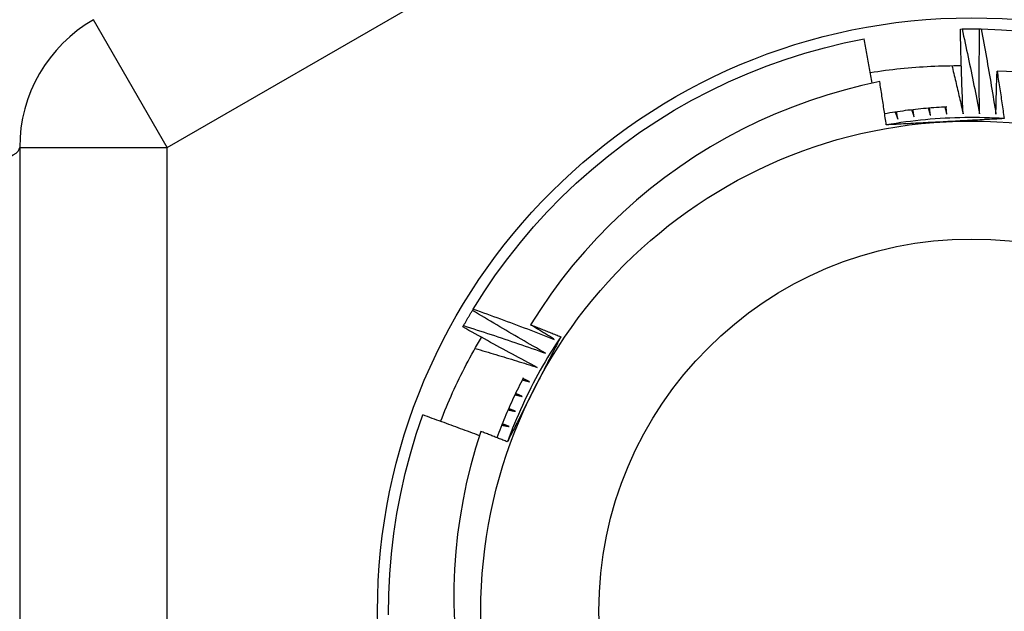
# Model space of a CAD drawing. Header units: inches. Extents: x 56.1 to 140.1, y 37.7 to 64.
# Tile 46 of 102: x 82.934 to 83.197, y 60.368 to 60.526. Entities that reach past the tile are written whole.
import ezdxf

# ---------------------------------------------------------------- set-up
doc = ezdxf.new("R2010")
doc.units = ezdxf.units.IN
doc.header["$MEASUREMENT"] = 0
doc.layers.add('Visible Edges(ANSI)', color=7, linetype='Continuous', lineweight=25)
doc.layers.add('Visible Tangent Edges(ANSI)', color=7, linetype='Continuous', lineweight=25)

msp = doc.modelspace()

# ---------------------------------------------------------------- linework, layer by layer
at = {"layer": 'Visible Edges(ANSI)'}
for p, q in [((83.18485263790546, 60.52333826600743), (83.18526621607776, 60.52334555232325)), ((83.18997172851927, 60.52335098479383), (83.19038532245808, 60.52334466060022)), ((82.9338615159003, 60.49173463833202), (82.9338615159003, 60.24397408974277)), ((83.05466000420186, 60.4482164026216), (83.05487422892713, 60.44857025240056)), ((83.05208714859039, 60.44379083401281), (83.05228961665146, 60.44415153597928))]:
    msp.add_line(p, q, dxfattribs=at)
at = {"layer": 'Visible Edges(ANSI)', "flags": 128}
for points in [[(83.18556276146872, 60.5007292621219), (83.18551943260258, 60.50167048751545), (83.18547729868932, 60.50261179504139), (83.1854363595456, 60.5035531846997), (83.18539661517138, 60.50449464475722), (83.18535806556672, 60.5054361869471), (83.18532071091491, 60.50637779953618), (83.1852845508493, 60.50731948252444), (83.18524958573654, 60.50826124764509), (83.18521581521, 60.50920308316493), (83.18518323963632, 60.51014498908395), (83.18515185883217, 60.51108695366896), (83.18512167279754, 60.51202900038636), (83.18509268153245, 60.51297111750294), (83.18506488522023, 60.51391329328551), (83.18503828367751, 60.51485552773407), (83.1850128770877, 60.51579782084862), (83.1849886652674, 60.51674018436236), (83.18496564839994, 60.51768259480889), (83.18494382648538, 60.5186250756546), (83.184923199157, 60.51956760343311), (83.18490376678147, 60.52051018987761), (83.18488552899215, 60.52145282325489), (83.1848684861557, 60.52239552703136), (83.18485263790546, 60.52333826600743)], [(83.18526621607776, 60.52334555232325), (83.18546226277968, 60.52334862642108), (83.1856583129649, 60.52335144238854), (83.1858543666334, 60.52335402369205), (83.18605042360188, 60.52335634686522), (83.18624648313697, 60.52335843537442), (83.18644254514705, 60.52336026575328), (83.1866386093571, 60.52336184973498), (83.18683467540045, 60.52336318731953), (83.1870307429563, 60.52336427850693), (83.18722681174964, 60.52336512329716), (83.18742288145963, 60.52336572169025), (83.18761895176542, 60.52336607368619), (83.1878150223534, 60.52336617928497), (83.18801109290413, 60.5233660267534), (83.18820716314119, 60.52336563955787), (83.18840323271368, 60.52336499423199), (83.18859930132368, 60.52336411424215), (83.18879536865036, 60.52336297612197), (83.18899143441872, 60.52336160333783), (83.18918749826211, 60.52335997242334), (83.1893835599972, 60.52335809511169), (83.18957961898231, 60.52335597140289), (83.1897756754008, 60.52335360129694), (83.18997172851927, 60.52335098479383)], [(83.18526621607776, 60.52334555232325), (83.18547433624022, 60.52240660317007), (83.18568128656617, 60.52146736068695), (83.18588706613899, 60.52052782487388), (83.18609167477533, 60.51958799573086), (83.18629511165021, 60.51864788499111), (83.18649737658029, 60.5177074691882), (83.1866984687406, 60.51676678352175), (83.18689838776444, 60.51582579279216), (83.1870971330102, 60.51488453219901), (83.18729470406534, 60.51394297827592), (83.18749110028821, 60.51300114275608), (83.18768632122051, 60.51205902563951), (83.18788036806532, 60.51111661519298), (83.18807324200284, 60.51017391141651), (83.1882649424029, 60.5092309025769), (83.18845546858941, 60.50828761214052), (83.18864481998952, 60.50734402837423), (83.18883299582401, 60.50640015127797), (83.18901999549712, 60.50545598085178), (83.18920581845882, 60.50451152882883), (83.18939046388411, 60.50356678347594), (83.18957393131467, 60.50262175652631), (83.18975621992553, 60.50167644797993), (83.18993732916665, 60.50073085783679)], [(83.18993732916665, 60.50073085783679), (83.1899250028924, 60.50167299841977), (83.1899138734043, 60.50261518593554), (83.18990394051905, 60.50355740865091), (83.18989520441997, 60.50449966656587), (83.18988766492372, 60.50544197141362), (83.18988132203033, 60.50638429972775), (83.18987617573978, 60.50732667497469), (83.18987222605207, 60.50826907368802), (83.18986947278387, 60.50921150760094), (83.18986791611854, 60.51015396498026), (83.18986755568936, 60.51109646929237), (83.18986839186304, 60.51203899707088), (83.1898704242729, 60.51298154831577), (83.18987365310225, 60.51392412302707), (83.1898780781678, 60.51486673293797), (83.18988369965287, 60.51580935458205), (83.18989051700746, 60.51675199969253), (83.18989853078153, 60.51769465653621), (83.18990774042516, 60.5186373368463), (83.18991814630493, 60.51958004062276), (83.1899297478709, 60.52052275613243), (83.18994254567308, 60.5214654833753), (83.18995653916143, 60.52240823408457), (83.18997172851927, 60.52335098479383)], [(83.19038532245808, 60.52334466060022), (83.19582410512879, 60.5231589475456), (83.20125305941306, 60.52278305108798)], [(83.19038532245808, 60.52334466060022), (83.19056242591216, 60.52239936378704), (83.1907383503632, 60.5214538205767), (83.1909130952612, 60.52050801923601), (83.19108666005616, 60.51956197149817), (83.1912590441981, 60.51861566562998), (83.19143024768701, 60.51766911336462), (83.1916002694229, 60.51672230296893), (83.19176910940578, 60.51577525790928), (83.19193676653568, 60.51482795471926), (83.1921032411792, 60.5138804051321), (83.19226853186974, 60.51293262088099), (83.19243263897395, 60.51198459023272), (83.19259556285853, 60.5110363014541), (83.19275730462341, 60.51008775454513), (83.19291786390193, 60.509138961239), (83.19307723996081, 60.50818990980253), (83.19323543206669, 60.5072406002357), (83.19339243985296, 60.50629103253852), (83.19354826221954, 60.50534123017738), (83.19370289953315, 60.5043911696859), (83.19385635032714, 60.50344086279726), (83.19400861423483, 60.50249030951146), (83.19415969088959, 60.50153950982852), (83.19430957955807, 60.50058846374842)], [(83.05487422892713, 60.44857025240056), (83.05777974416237, 60.45317164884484), (83.06084446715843, 60.4576685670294), (83.0640646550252, 60.46205550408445), (83.06743637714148, 60.46632708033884), (83.07095547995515, 60.47047807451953), (83.0746176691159, 60.47450339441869), (83.07841845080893, 60.47839812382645), (83.08235317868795, 60.4821574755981), (83.08641703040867, 60.4857768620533), (83.0906050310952, 60.4892518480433), (83.0949120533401, 60.4925781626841), (83.099332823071, 60.49575175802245), (83.10386191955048, 60.49876872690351), (83.10849380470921, 60.50162538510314), (83.11322280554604, 60.50431822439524), (83.1180431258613, 60.5068439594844), (83.12294886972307, 60.50919949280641), (83.12793402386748, 60.51138193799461), (83.13299248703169, 60.51338863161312), (83.13811806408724, 60.51521709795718), (83.14330447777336, 60.51686510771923), (83.14854537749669, 60.51833065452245), (83.15383434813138, 60.51961193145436), (83.15916490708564, 60.52070736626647)], [(83.16131633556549, 60.50887501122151), (83.16123053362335, 60.50936861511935), (83.16114440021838, 60.50986218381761), (83.16105792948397, 60.51035568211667), (83.16097112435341, 60.51084914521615), (83.16088398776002, 60.51134254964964), (83.16079651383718, 60.51183590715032), (83.16070870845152, 60.51232920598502), (83.16062056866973, 60.51282245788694), (83.16053209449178, 60.51331566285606), (83.1604432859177, 60.51380880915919), (83.1603541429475, 60.51430190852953), (83.16026466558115, 60.51479494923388), (83.16017485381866, 60.51528794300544), (83.16008471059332, 60.51578087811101), (83.15999423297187, 60.51627376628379), (83.15990342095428, 60.51676659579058), (83.15981227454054, 60.51725937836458), (83.15972079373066, 60.51775211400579), (83.15962897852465, 60.51824479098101), (83.1595368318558, 60.51873740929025), (83.15944435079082, 60.51922998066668), (83.159351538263, 60.51972249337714), (83.15925838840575, 60.5202149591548), (83.15916490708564, 60.52070736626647)], [(83.16081679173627, 60.51172171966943), (83.16182011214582, 60.51187867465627), (83.1628243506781, 60.51202863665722), (83.16382947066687, 60.5121716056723), (83.16483543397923, 60.51230756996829), (83.16584220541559, 60.51243654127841), (83.16684974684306, 60.51255850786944), (83.16785802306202, 60.51267346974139), (83.16886699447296, 60.51278141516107), (83.16987662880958, 60.51288234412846), (83.17088688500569, 60.51297625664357), (83.17189772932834, 60.51306314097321), (83.17290912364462, 60.51314299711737), (83.17392103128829, 60.51321582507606), (83.1749334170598, 60.51328161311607), (83.17594624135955, 60.5133403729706), (83.17695946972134, 60.51339208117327), (83.17797306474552, 60.51343673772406), (83.1789869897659, 60.51347435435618), (83.18000120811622, 60.51350491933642), (83.18101568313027, 60.51352842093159), (83.18203037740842, 60.5135448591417), (83.18304525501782, 60.51355423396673), (83.18406027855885, 60.5135565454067), (83.18507541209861, 60.51355176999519)], [(83.182558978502, 60.51355056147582), (83.18268848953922, 60.51301756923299), (83.1828176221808, 60.51248447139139), (83.18294637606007, 60.51195127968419), (83.18307475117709, 60.51141797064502), (83.18320274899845, 60.51088455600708), (83.18333036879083, 60.51035102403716), (83.18345761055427, 60.50981739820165), (83.18358447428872, 60.50928365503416), (83.18371095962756, 60.50874980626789), (83.18383706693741, 60.50821584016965), (83.18396279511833, 60.50768178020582), (83.18408814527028, 60.50714760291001), (83.18421311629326, 60.50661332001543), (83.1843377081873, 60.50607893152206), (83.18446192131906, 60.50554443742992), (83.18458575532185, 60.505009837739), (83.18470921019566, 60.50447513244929), (83.18483228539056, 60.50394032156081), (83.18495498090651, 60.50340540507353), (83.18507729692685, 60.50287038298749), (83.18519923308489, 60.50233526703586), (83.18532078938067, 60.50180003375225), (83.1854419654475, 60.50126469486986), (83.18556276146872, 60.5007292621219)], [(83.19430957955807, 60.50058846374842), (83.19431893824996, 60.50106774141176), (83.19432860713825, 60.5015470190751), (83.19433858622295, 60.50202628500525), (83.19434887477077, 60.5025055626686), (83.19435947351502, 60.50298484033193), (83.19437038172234, 60.50346411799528), (83.19438160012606, 60.50394338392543), (83.19439312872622, 60.50442266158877), (83.19440496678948, 60.50490192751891), (83.19441711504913, 60.50538120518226), (83.1944295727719, 60.50586047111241), (83.19444234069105, 60.50633973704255), (83.1944554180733, 60.5068190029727), (83.194468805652, 60.50729826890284), (83.19448250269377, 60.50777753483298), (83.19449650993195, 60.50825680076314), (83.19451082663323, 60.50873605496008), (83.19452545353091, 60.50921532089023), (83.19454038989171, 60.50969457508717), (83.19455563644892, 60.51017382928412), (83.19457119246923, 60.51065308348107), (83.1945870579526, 60.51113233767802), (83.1946032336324, 60.51161158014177), (83.1946197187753, 60.51209082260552)], [(83.19965224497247, 60.51190160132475), (83.1946197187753, 60.51209082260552)], [(83.1946197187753, 60.51209082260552), (83.19470285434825, 60.51156338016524), (83.19478562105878, 60.51103586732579), (83.1948680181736, 60.51050829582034), (83.194950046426, 60.5099806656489), (83.19503170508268, 60.50945296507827), (83.19511299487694, 60.50892521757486), (83.19519391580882, 60.50839739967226), (83.1952744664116, 60.50786952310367), (83.195354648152, 60.50734158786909), (83.19543446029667, 60.50681359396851), (83.19551390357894, 60.50628554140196), (83.19559297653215, 60.50575741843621), (83.19567167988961, 60.50522924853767), (83.19575001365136, 60.50470100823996), (83.19582797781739, 60.50417270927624), (83.19590557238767, 60.50364436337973), (83.19598279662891, 60.50311594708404), (83.19605965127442, 60.50258747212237), (83.19613613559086, 60.5020589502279), (83.19621224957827, 60.50153035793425), (83.19628799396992, 60.5010017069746), (83.19636336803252, 60.50047300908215), (83.19643837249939, 60.49994424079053), (83.1965130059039, 60.49941541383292)], [(83.1633190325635, 60.50929305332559), (83.15856263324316, 60.50825125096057), (83.1538486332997, 60.50704968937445), (83.14918107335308, 60.50568964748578), (83.14456398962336, 60.5041723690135), (83.14000142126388, 60.5024991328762), (83.13549740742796, 60.50067120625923), (83.13105598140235, 60.49868984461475), (83.12668118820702, 60.49655632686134), (83.12237706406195, 60.49427190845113), (83.11814793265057, 60.49183803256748), (83.11400707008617, 60.48926190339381), (83.10996243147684, 60.48654884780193), (83.10601734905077, 60.48370159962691), (83.10217514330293, 60.48072295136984), (83.09843913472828, 60.47761563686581), (83.09481264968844, 60.47438243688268), (83.09129902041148, 60.47102608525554), (83.0879015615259, 60.46754937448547), (83.0846235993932, 60.46395503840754), (83.08146844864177, 60.46024584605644), (83.07843945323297, 60.45642456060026), (83.0755437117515, 60.45249920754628), (83.07278974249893, 60.44848149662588), (83.07017970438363, 60.44437541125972)], [(83.16506214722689, 60.49772857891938), (83.16499317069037, 60.49821101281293), (83.16492387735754, 60.49869341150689), (83.1648542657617, 60.49917575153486), (83.16478433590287, 60.49965804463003), (83.16471408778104, 60.50014027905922), (83.16464352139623, 60.50062247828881), (83.16457263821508, 60.50110460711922), (83.16450143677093, 60.50158670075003), (83.16442991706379, 60.50206873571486), (83.16435808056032, 60.50255072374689), (83.16428592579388, 60.50303265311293), (83.16421345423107, 60.50351453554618), (83.16414066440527, 60.50399637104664), (83.16406755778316, 60.50447814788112), (83.16399413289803, 60.5049598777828), (83.16392039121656, 60.50544154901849), (83.16384633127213, 60.5059231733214), (83.16377195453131, 60.50640473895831), (83.16369726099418, 60.50688625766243), (83.16362224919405, 60.50736771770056), (83.1635469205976, 60.5078491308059), (83.16347127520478, 60.50833049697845), (83.16339531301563, 60.50881179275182), (83.1633190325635, 60.50929305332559)], [(83.18122692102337, 60.50253665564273), (83.18053173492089, 60.50250093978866), (83.17983674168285, 60.50246162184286), (83.17914196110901, 60.50241873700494), (83.17844741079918, 60.5023722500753), (83.1777531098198, 60.50232218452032), (83.177059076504, 60.50226854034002), (83.17636532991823, 60.5022113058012), (83.17567188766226, 60.50215049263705), (83.17497876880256, 60.50208610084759), (83.17428599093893, 60.50201813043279), (83.17359357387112, 60.50194659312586), (83.17290153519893, 60.5018714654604), (83.17220989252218, 60.50179278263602), (83.17151866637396, 60.50171052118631), (83.17082787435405, 60.50162469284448), (83.17013753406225, 60.50153530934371), (83.16944766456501, 60.50144235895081), (83.16875828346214, 60.50134584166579), (83.16806940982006, 60.50124576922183), (83.16738106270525, 60.50114214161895), (83.16669325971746, 60.50103497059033), (83.16600601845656, 60.50092424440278), (83.16531935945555, 60.50080996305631), (83.16463329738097, 60.50069215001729)], [(83.16744516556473, 60.5011519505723), (83.16747404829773, 60.50107421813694), (83.16750292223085, 60.50099648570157), (83.16753178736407, 60.50091874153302), (83.16756064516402, 60.50084099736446), (83.1675894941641, 60.5007632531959), (83.16761833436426, 60.50068550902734), (83.16764716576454, 60.50060775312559), (83.16767599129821, 60.50052999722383), (83.16770480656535, 60.50045224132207), (83.16773361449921, 60.50037447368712), (83.16776241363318, 60.50029670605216), (83.16779120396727, 60.5002189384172), (83.16781998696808, 60.50014115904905), (83.16784876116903, 60.50006339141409), (83.16787752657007, 60.49998560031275), (83.16790628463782, 60.49990782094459), (83.16793503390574, 60.49983002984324), (83.16796377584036, 60.49975223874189), (83.1679925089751, 60.49967444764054), (83.16802123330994, 60.49959664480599), (83.1680499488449, 60.49951884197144), (83.16807865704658, 60.4994410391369), (83.16810735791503, 60.49936323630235), (83.16813604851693, 60.49928542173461)], [(83.16813604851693, 60.49928542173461), (83.16812164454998, 60.49936536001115), (83.16810725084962, 60.4994453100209), (83.16809286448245, 60.49952526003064), (83.16807848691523, 60.49960521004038), (83.16806411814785, 60.49968516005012), (83.16804975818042, 60.49976511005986), (83.16803540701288, 60.49984507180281), (83.16802106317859, 60.49992502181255), (83.16800672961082, 60.5000049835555), (83.16799240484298, 60.50008494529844), (83.16797808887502, 60.50016490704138), (83.16796378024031, 60.50024486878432), (83.16794948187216, 60.50032483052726), (83.16793519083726, 60.5004047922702), (83.16792091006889, 60.50048476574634), (83.16790663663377, 60.50056473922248), (83.16789237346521, 60.50064471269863), (83.1678781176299, 60.50072468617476), (83.16786387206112, 60.5008046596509), (83.16784963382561, 60.50088463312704), (83.16783540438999, 60.50096461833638), (83.16782118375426, 60.50104459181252), (83.16780697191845, 60.50112457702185), (83.16779276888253, 60.50120456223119)], [(83.17184346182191, 60.50174962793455), (83.171869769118, 60.50167099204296), (83.17189606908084, 60.50159234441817), (83.1719223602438, 60.50151369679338), (83.1719486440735, 60.50143504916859), (83.17197491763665, 60.5013563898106), (83.17200118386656, 60.50127774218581), (83.17202744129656, 60.50119908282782), (83.17205369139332, 60.50112041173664), (83.17207993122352, 60.50104175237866), (83.17210616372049, 60.50096308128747), (83.1721323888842, 60.50088441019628), (83.17215860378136, 60.5008057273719), (83.17218481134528, 60.50072705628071), (83.1722110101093, 60.50064837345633), (83.17223720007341, 60.50056967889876), (83.17226338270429, 60.50049099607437), (83.17228955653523, 60.50041230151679), (83.17231572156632, 60.50033360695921), (83.17234187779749, 60.50025491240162), (83.17236802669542, 60.50017620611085), (83.17239416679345, 60.50009749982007), (83.17242029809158, 60.50001879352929), (83.17244642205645, 60.49994008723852), (83.17247253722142, 60.49986136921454)], [(83.17247253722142, 60.49986136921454), (83.17246077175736, 60.49994174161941), (83.17244901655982, 60.50002212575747), (83.17243726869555, 60.50010249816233), (83.17242553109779, 60.50018288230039), (83.17241380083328, 60.50026325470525), (83.17240208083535, 60.50034363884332), (83.17239036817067, 60.50042402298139), (83.17237866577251, 60.50050440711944), (83.17236697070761, 60.50058479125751), (83.17235528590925, 60.50066518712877), (83.17234360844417, 60.50074557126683), (83.17233193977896, 60.50082596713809), (83.17232028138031, 60.50090636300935), (83.1723086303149, 60.50098674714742), (83.17229698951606, 60.50106714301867), (83.17228535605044, 60.50114753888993), (83.17227373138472, 60.50122794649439), (83.17226211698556, 60.50130834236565), (83.17225050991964, 60.50138873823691), (83.17223891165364, 60.50146914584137), (83.17222732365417, 60.50154955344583), (83.17221574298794, 60.50162994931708), (83.17220417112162, 60.50171035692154), (83.1721926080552, 60.501790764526)], [(83.17625904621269, 60.50220221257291), (83.17628275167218, 60.50212275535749), (83.17630644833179, 60.50204328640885), (83.17633013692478, 60.50196381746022), (83.1763538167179, 60.50188434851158), (83.17637748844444, 60.50180486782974), (83.17640115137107, 60.50172538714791), (83.17642480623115, 60.50164590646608), (83.17644845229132, 60.50156642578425), (83.1764720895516, 60.50148694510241), (83.17649571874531, 60.50140745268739), (83.1765193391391, 60.50132796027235), (83.17654295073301, 60.50124845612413), (83.17656655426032, 60.50116896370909), (83.1765901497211, 60.50108945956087), (83.17661373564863, 60.50100995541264), (83.17663731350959, 60.50093045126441), (83.17666088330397, 60.50085093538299), (83.17668444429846, 60.50077141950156), (83.17670799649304, 60.50069190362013), (83.17673154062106, 60.50061238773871), (83.17675507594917, 60.50053286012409), (83.17677860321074, 60.50045334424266), (83.17680212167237, 60.50037381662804), (83.17682563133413, 60.50029427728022)], [(83.17682563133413, 60.50029427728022), (83.17681651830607, 60.50037500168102), (83.17680741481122, 60.50045571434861), (83.17679831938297, 60.50053643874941), (83.1767892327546, 60.5006171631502), (83.17678015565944, 60.50069788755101), (83.17677108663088, 60.5007786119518), (83.17676202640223, 60.5008593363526), (83.17675297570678, 60.5009400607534), (83.1767439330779, 60.5010207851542), (83.17673489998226, 60.50110152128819), (83.17672587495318, 60.50118224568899), (83.17671685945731, 60.50126298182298), (83.17670785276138, 60.50134370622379), (83.176698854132, 60.50142444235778), (83.17668986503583, 60.50150517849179), (83.17668088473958, 60.50158591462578), (83.1766719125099, 60.50166665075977), (83.17666294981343, 60.50174738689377), (83.17665399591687, 60.50182813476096), (83.17664505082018, 60.50190887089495), (83.17663611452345, 60.50198961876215), (83.17662718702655, 60.50207035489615), (83.17661826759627, 60.50215110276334), (83.1766093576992, 60.50223185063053)], [(83.18068713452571, 60.5025092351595), (83.1807082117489, 60.5024290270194), (83.18072928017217, 60.50234883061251), (83.18075034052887, 60.50226862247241), (83.18077139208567, 60.50218841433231), (83.18079243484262, 60.50210820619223), (83.18081346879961, 60.50202798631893), (83.18083449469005, 60.50194776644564), (83.1808555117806, 60.50186754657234), (83.18087652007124, 60.50178732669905), (83.18089752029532, 60.50170710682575), (83.18091851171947, 60.50162687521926), (83.18093949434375, 60.50154664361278), (83.18096046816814, 60.50146641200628), (83.18098143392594, 60.50138618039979), (83.18100239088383, 60.5013059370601), (83.18102333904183, 60.50122570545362), (83.18104427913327, 60.50114546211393), (83.18106520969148, 60.50106520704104), (83.18108613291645, 60.50098496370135), (83.18110704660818, 60.50090470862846), (83.18112795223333, 60.50082445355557), (83.18114884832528, 60.50074419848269), (83.18116973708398, 60.5006639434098), (83.18119061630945, 60.50058367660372)], [(83.18119061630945, 60.50058367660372), (83.18118416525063, 60.50066465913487), (83.18117772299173, 60.50074562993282), (83.18117128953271, 60.50082660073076), (83.1811648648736, 60.50090758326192), (83.18115844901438, 60.50098856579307), (83.18115204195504, 60.50106953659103), (83.18114564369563, 60.50115051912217), (83.18113925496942, 60.50123150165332), (83.18113287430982, 60.50131248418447), (83.18112650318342, 60.50139346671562), (83.1811201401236, 60.50147444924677), (83.181113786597, 60.50155543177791), (83.18110744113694, 60.50163641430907), (83.18110110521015, 60.50171740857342), (83.18109477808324, 60.50179839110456), (83.18108845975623, 60.50187938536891), (83.18108215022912, 60.50196036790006), (83.1810758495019, 60.50204136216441), (83.18106955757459, 60.50212234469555), (83.1810632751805, 60.50220333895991), (83.18105700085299, 60.50228433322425), (83.18105073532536, 60.5023653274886), (83.18104447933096, 60.50244632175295), (83.18103823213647, 60.50252731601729)], [(83.19651291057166, 60.4994123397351), (83.19519987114, 60.49949173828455), (83.19388609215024, 60.49955796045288), (83.1925717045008, 60.49961102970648), (83.19125683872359, 60.49965094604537), (83.18994162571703, 60.49967773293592), (83.18862619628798, 60.49969141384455), (83.18731068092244, 60.49969198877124), (83.18599521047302, 60.49967949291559), (83.1846799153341, 60.49965391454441), (83.18336492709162, 60.49961528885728), (83.1820503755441, 60.49956362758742), (83.18073639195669, 60.49949894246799), (83.17942310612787, 60.49942124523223), (83.17811065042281, 60.4993305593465), (83.17679915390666, 60.49922689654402), (83.17548874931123, 60.49911026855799), (83.17417956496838, 60.49898069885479), (83.17287173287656, 60.49883819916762), (83.17156538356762, 60.49868278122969), (83.17026064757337, 60.49851446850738), (83.16895765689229, 60.4983332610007), (83.16765654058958, 60.49813919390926), (83.16635742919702, 60.49793226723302), (83.16506045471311, 60.49771250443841)], [(83.18087054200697, 60.49857641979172), (83.18020918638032, 60.49854137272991), (83.17954813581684, 60.49850632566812), (83.1788873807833, 60.49847129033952), (83.1782269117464, 60.49843626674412), (83.17756671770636, 60.49840121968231), (83.17690678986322, 60.49836618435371), (83.17624711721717, 60.49833112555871), (83.17558769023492, 60.49829604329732), (83.17492849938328, 60.49826094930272), (83.17426953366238, 60.49822583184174), (83.17361078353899, 60.49819066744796), (83.1729522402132, 60.49815547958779), (83.17229389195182, 60.49812024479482), (83.17163572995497, 60.49808496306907), (83.17097774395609, 60.49804963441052), (83.17031992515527, 60.49801424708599), (83.16966226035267, 60.49797880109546), (83.16900474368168, 60.49794328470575), (83.16834736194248, 60.49790769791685), (83.16769010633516, 60.49787204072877), (83.16703296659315, 60.49783631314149), (83.16637593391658, 60.49780049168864), (83.16571899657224, 60.4977645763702), (83.16506214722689, 60.49772857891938)], [(83.1965130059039, 60.49941541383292), (83.19586303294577, 60.49937978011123), (83.19521299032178, 60.49934422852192), (83.19456286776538, 60.49930877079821), (83.19391265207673, 60.49927340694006), (83.19326233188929, 60.49923811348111), (83.19261189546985, 60.49920290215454), (83.19196133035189, 60.49916776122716), (83.19131062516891, 60.49913267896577), (83.19065976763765, 60.49909766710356), (83.19000874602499, 60.49906271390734), (83.18935754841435, 60.49902780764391), (83.18870616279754, 60.49899293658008), (83.1880545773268, 60.49895812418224), (83.18740278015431, 60.49892333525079), (83.18675075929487, 60.49888859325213), (83.18609850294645, 60.49885386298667), (83.18544599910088, 60.49881915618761), (83.1847932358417, 60.49878447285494), (83.18414020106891, 60.49874980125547), (83.18348688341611, 60.498715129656), (83.18283327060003, 60.49868045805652), (83.18217935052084, 60.49864578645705), (83.18152511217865, 60.49861111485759), (83.18087054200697, 60.49857641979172)], [(83.05228961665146, 60.44415153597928), (83.05238592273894, 60.44432233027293), (83.05248244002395, 60.44449299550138), (83.05257916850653, 60.44466354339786), (83.05267611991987, 60.44483396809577), (83.05277328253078, 60.4450042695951), (83.05287066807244, 60.44517444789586), (83.05296825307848, 60.44534450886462), (83.05306606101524, 60.44551444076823), (83.05316408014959, 60.44568424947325), (83.05326232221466, 60.44585393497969), (83.05336077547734, 60.44602349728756), (83.05345942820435, 60.44619293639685), (83.05355830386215, 60.44636225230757), (83.05365740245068, 60.44653143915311), (83.05375670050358, 60.44670050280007), (83.05385622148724, 60.44686944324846), (83.05395595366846, 60.44703825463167), (83.05405588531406, 60.4472069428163), (83.05415603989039, 60.44737550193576), (83.05425641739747, 60.44754393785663), (83.05435699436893, 60.44771224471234), (83.05445778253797, 60.44788042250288), (83.05455878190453, 60.44804847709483), (83.05466000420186, 60.4482164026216)], [(83.07416990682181, 60.43676933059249), (83.07335034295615, 60.43723424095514), (83.07253136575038, 60.43770019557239), (83.0717129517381, 60.43816720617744), (83.07089511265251, 60.4386352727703), (83.07007784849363, 60.43910438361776), (83.06926115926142, 60.43957454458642), (83.06844504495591, 60.44004575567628), (83.06762950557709, 60.44051801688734), (83.06681454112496, 60.44099132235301), (83.06600016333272, 60.44146567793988), (83.06518636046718, 60.44194108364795), (83.06437314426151, 60.44241753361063), (83.06356050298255, 60.44289503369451), (83.06274843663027, 60.44337357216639), (83.0619369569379, 60.44385316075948), (83.0611260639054, 60.44433379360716), (83.06031575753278, 60.44481547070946), (83.05950602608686, 60.44529819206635), (83.05869689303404, 60.44578195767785), (83.05788833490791, 60.44626676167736), (83.05708037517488, 60.44675260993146), (83.05627299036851, 60.44723950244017), (83.05546620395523, 60.44772743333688), (83.05466000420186, 60.4482164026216)], [(83.05487422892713, 60.44857025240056), (83.05577965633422, 60.44824601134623), (83.05668472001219, 60.4479206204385), (83.05758939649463, 60.447594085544), (83.05849369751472, 60.4472664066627), (83.0593976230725, 60.44693757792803), (83.06030117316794, 60.44660760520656), (83.06120433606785, 60.44627648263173), (83.06210712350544, 60.44594422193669), (83.06300951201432, 60.44561081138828), (83.06391152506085, 60.44527625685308), (83.06481316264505, 60.4449405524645), (83.06571440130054, 60.44460370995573), (83.06661525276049, 60.44426571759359), (83.06751574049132, 60.44392656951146), (83.0684158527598, 60.44358627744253), (83.06931558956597, 60.44324482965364), (83.07021493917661, 60.44290223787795), (83.0711139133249, 60.44255849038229), (83.07201251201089, 60.44221359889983), (83.07291072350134, 60.4418675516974), (83.07380854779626, 60.44152036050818), (83.07470598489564, 60.44117201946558), (83.07560303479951, 60.44082252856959), (83.07649968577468, 60.44047189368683)], [(83.07196324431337, 60.43299209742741), (83.07112882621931, 60.43342977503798), (83.07029494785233, 60.43386852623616), (83.06946160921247, 60.43430835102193), (83.06862881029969, 60.43474923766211), (83.06779655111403, 60.43519119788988), (83.06696483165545, 60.43563422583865), (83.06613365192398, 60.43607832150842), (83.0653030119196, 60.43652348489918), (83.06447291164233, 60.43696971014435), (83.06364336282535, 60.43741700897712), (83.06281435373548, 60.43786536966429), (83.06198588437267, 60.43831479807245), (83.06115796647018, 60.43876528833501), (83.060330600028, 60.43921684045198), (83.0595037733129, 60.43966946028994), (83.0586775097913, 60.4401231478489), (83.05785177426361, 60.44057789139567), (83.0570266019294, 60.44103369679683), (83.0562019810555, 60.441490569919), (83.05537791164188, 60.44194849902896), (83.05455439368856, 60.44240749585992), (83.05373142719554, 60.44286754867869), (83.05290901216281, 60.44332865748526), (83.05208714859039, 60.44379083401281)], [(83.05228961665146, 60.44415153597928), (83.05320521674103, 60.44385727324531), (83.05412048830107, 60.44356185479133), (83.05503543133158, 60.44326527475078), (83.05595003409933, 60.44296752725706), (83.05686429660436, 60.44266862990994), (83.05777823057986, 60.44236856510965), (83.0586918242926, 60.44206734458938), (83.05960507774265, 60.44176496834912), (83.0605179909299, 60.44146143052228), (83.06143056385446, 60.44115673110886), (83.06234278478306, 60.44085087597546), (83.06325467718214, 60.44054385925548), (83.06416620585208, 60.44023568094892), (83.0650774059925, 60.43992635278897), (83.06598824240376, 60.43961585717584), (83.0668987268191, 60.43930421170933), (83.0678088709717, 60.43899140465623), (83.06871866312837, 60.43867743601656), (83.0696280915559, 60.4383623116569), (83.07053716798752, 60.43804603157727), (83.07144589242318, 60.43772858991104), (83.07235425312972, 60.43740999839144), (83.07326226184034, 60.43709023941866), (83.07416990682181, 60.43676933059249)], [(83.07017970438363, 60.44437541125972), (83.0705154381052, 60.44424418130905), (83.0708511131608, 60.44411278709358), (83.0711867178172, 60.44398124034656), (83.07152227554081, 60.44384952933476), (83.07185776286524, 60.4437176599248), (83.07219320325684, 60.44358563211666), (83.07252857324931, 60.44345344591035), (83.07286388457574, 60.44332109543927), (83.07319913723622, 60.44318858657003), (83.07353431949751, 60.44305592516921), (83.07386944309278, 60.44292309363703), (83.07420451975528, 60.44279010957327), (83.07453952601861, 60.44265696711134), (83.07487446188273, 60.44252366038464), (83.07520935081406, 60.44239020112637), (83.07554416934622, 60.44225657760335), (83.0758789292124, 60.44212279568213), (83.07621363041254, 60.44198884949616), (83.07654827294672, 60.44185475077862), (83.0768828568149, 60.44172048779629), (83.07721737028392, 60.44158607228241), (83.07755182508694, 60.44145149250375), (83.07788622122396, 60.44131675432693), (83.07822054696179, 60.44118185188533)], [(83.07649968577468, 60.44047189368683), (83.07623560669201, 60.44063325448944), (83.07597158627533, 60.44079473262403), (83.07570763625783, 60.44095632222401), (83.07544374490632, 60.44111801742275), (83.07517992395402, 60.44127982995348), (83.07491616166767, 60.44144175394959), (83.07465246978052, 60.44160378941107), (83.07438884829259, 60.44176593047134), (83.07412528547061, 60.44192818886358), (83.07386178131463, 60.4420905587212), (83.07359835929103, 60.4422530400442), (83.07333498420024, 60.44241563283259), (83.07307169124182, 60.44257833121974), (83.0728084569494, 60.44274114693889), (83.07254528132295, 60.4429040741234), (83.07228217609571, 60.4430671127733), (83.07201914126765, 60.44323025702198), (83.07175616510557, 60.44339351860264), (83.07149325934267, 60.44355689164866), (83.07123041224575, 60.44372037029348), (83.07096763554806, 60.44388396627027), (83.07070492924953, 60.44404766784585), (83.07044228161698, 60.4442114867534), (83.07017970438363, 60.44437541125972)], [(83.04615269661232, 60.41857932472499), (83.0465315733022, 60.41954649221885), (83.04691713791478, 60.42051109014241), (83.04730939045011, 60.42147307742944), (83.04770833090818, 60.42243242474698), (83.0481139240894, 60.42338908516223), (83.04852618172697, 60.42434302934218), (83.04894508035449, 60.42529422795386), (83.04937060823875, 60.42624263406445), (83.04980276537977, 60.42718822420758), (83.05024152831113, 60.42813095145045), (83.05068689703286, 60.42907078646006), (83.05113884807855, 60.43000769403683), (83.05159736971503, 60.43094163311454), (83.0520624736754, 60.43187257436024), (83.0525341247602, 60.43280048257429), (83.05301232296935, 60.43372531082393), (83.05349705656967, 60.43464704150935), (83.05398831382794, 60.43556562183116), (83.05448607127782, 60.43648102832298), (83.05499034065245, 60.4373932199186), (83.05550109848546, 60.43830216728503), (83.05601833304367, 60.43920782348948), (83.05654202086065, 60.44011014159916), (83.05707190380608, 60.44100864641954)], [(83.0782231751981, 60.44118022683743), (83.0774978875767, 60.4400828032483), (83.07678365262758, 60.43897815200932), (83.07608049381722, 60.43786639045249), (83.07538849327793, 60.43674764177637), (83.07470768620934, 60.43562202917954), (83.07403811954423, 60.43448967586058), (83.0733798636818, 60.43335069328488), (83.07273296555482, 60.43220521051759), (83.0720974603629, 60.4310533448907), (83.0714734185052, 60.4298952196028), (83.07086088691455, 60.42873095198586), (83.07025991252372, 60.42756066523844), (83.0696705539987, 60.42638447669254), (83.06909285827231, 60.42520251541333), (83.06852689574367, 60.42401489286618), (83.06797268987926, 60.42282173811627), (83.06743031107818, 60.42162316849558), (83.0668997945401, 60.42041930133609), (83.06638122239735, 60.41921025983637), (83.06587461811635, 60.41799616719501), (83.06538005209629, 60.41677714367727), (83.06489755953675, 60.41555330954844), (83.06442721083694, 60.4143247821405), (83.06396904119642, 60.4130916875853)], [(83.07822054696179, 60.44118185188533), (83.07792643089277, 60.44060114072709), (83.0776321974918, 60.44002041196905), (83.07733783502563, 60.43943965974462), (83.0770433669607, 60.43885887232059), (83.07674875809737, 60.43827803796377), (83.07645404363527, 60.43769713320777), (83.0761591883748, 60.43711615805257), (83.07586421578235, 60.4365350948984), (83.07556911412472, 60.43595392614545), (83.07527387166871, 60.43537264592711), (83.07497850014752, 60.4347912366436), (83.07468299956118, 60.43420969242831), (83.07438736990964, 60.43362798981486), (83.07409158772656, 60.43304612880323), (83.07379567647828, 60.43246408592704), (83.07349962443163, 60.43188184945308), (83.07320341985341, 60.43129941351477), (83.07290707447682, 60.4307167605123), (83.07261058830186, 60.43013387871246), (83.07231396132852, 60.42955075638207), (83.0720171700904, 60.42896737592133), (83.07172023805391, 60.42838373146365), (83.07142315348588, 60.4277998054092), (83.07112591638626, 60.42721558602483)], [(83.05536330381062, 60.43805842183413), (83.0560569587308, 60.43785491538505), (83.0567504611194, 60.4376507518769), (83.05744378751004, 60.43744593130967), (83.0581369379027, 60.43724044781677), (83.0588299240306, 60.43703430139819), (83.05952273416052, 60.43682749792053), (83.0602153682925, 60.4366200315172), (83.0609078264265, 60.4364119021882), (83.06160012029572, 60.43620311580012), (83.06229223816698, 60.43599367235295), (83.06298418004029, 60.43578356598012), (83.0636759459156, 60.43557279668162), (83.06436753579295, 60.43536137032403), (83.06505894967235, 60.43514928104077), (83.06575018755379, 60.43493653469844), (83.06644123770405, 60.43472312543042), (83.06713212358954, 60.43450905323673), (83.06782282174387, 60.43429432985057), (83.06851334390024, 60.43407893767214), (83.06920369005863, 60.43386288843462), (83.06989384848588, 60.43364618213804), (83.07058383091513, 60.43342881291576), (83.07127362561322, 60.43321078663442), (83.07196324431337, 60.43299209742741)], [(83.06821448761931, 60.43016136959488), (83.06788032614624, 60.42951579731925), (83.06754966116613, 60.42886842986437), (83.06722248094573, 60.42821929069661), (83.06689882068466, 60.42756839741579), (83.06657865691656, 60.42691576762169), (83.066262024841, 60.42626141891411), (83.06594892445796, 60.42560537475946), (83.06563935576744, 60.42494765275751), (83.06533335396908, 60.42428827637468), (83.06503089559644, 60.42362725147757), (83.06473201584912, 60.42296460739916), (83.06443670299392, 60.42230036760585), (83.06414498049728, 60.42163453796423), (83.06385686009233, 60.42096714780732), (83.06357233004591, 60.42029821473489), (83.06329141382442, 60.41962776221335), (83.06301411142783, 60.4189557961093), (83.06274044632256, 60.41828235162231), (83.06247040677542, 60.41760744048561), (83.0622040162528, 60.41693108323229), (83.06194127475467, 60.41625329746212), (83.06168218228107, 60.41557410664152), (83.06142676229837, 60.41489352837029), (83.06117501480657, 60.41421158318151)], [(83.06796569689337, 60.42968155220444), (83.06804557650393, 60.42965926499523), (83.0681254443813, 60.42963697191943), (83.06820532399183, 60.42961466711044), (83.0682851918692, 60.42959235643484), (83.06836504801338, 60.42957003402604), (83.06844491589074, 60.42954770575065), (83.06852478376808, 60.42952536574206), (83.06860463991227, 60.42950301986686), (83.0686844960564, 60.42948066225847), (83.06876435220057, 60.42945829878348), (83.06884420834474, 60.4294359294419), (83.0689240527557, 60.42941354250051), (83.06900390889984, 60.42939115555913), (83.0690837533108, 60.42936875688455), (83.0691635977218, 60.42934634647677), (83.06924344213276, 60.42932393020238), (83.06932327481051, 60.42930150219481), (83.06940311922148, 60.42927906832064), (83.06948295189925, 60.42925662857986), (83.06956278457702, 60.42923417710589), (83.06964261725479, 60.42921171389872), (83.06972244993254, 60.42918924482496), (83.0698022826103, 60.42916676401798), (83.06988210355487, 60.42914427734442)], [(83.06988210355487, 60.42914427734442), (83.06980894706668, 60.42917958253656), (83.06973579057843, 60.42921489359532), (83.06966263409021, 60.42925021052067), (83.06958948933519, 60.42928553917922), (83.06951634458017, 60.42932087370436), (83.06944319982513, 60.42935621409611), (83.0693700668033, 60.42939156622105), (83.06929693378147, 60.42942692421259), (83.06922380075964, 60.42946229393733), (83.06915067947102, 60.42949766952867), (83.06907755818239, 60.4295330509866), (83.06900443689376, 60.42956844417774), (83.06893132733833, 60.42960384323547), (83.0688582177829, 60.42963924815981), (83.06878510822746, 60.42967466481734), (83.06871199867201, 60.42971008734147), (83.0686389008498, 60.42974552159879), (83.06856580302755, 60.42978096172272), (83.06849271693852, 60.42981640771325), (83.06841963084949, 60.42985186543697), (83.06834654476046, 60.42988732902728), (83.06827345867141, 60.42992279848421), (83.06820038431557, 60.42995827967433), (83.06812730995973, 60.42999376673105)], [(83.07112591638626, 60.42721558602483), (83.07082559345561, 60.42662530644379), (83.07052541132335, 60.42603530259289), (83.07022536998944, 60.42544555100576), (83.06992548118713, 60.42485605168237), (83.06962572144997, 60.42426679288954), (83.06932610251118, 60.42367775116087), (83.06902663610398, 60.42308893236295), (83.06872729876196, 60.42250031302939), (83.06842809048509, 60.42191188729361), (83.0681290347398, 60.42132364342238), (83.0678300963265, 60.42073557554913), (83.06753131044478, 60.42014766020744), (83.06723264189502, 60.41955989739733), (83.06693411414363, 60.41897227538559), (83.06663572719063, 60.41838477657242), (83.06633745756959, 60.41779739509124), (83.06603932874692, 60.41721011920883), (83.06574131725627, 60.41662293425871), (83.06544344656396, 60.41603583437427), (83.06514570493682, 60.41544880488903), (83.06484808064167, 60.41486183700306), (83.0645505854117, 60.41427491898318), (83.0642532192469, 60.4136880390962), (83.06395597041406, 60.41310118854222)], [(83.06599569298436, 60.42570395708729), (83.06607625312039, 60.4256843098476), (83.06615681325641, 60.4256646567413), (83.06623737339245, 60.4256449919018), (83.06631793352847, 60.4256253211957), (83.06639849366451, 60.42560564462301), (83.06647904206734, 60.42558595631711), (83.06655960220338, 60.42556625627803), (83.0666401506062, 60.42554655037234), (83.06672069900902, 60.42552683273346), (83.06680124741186, 60.42550710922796), (83.0668817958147, 60.42548737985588), (83.06696234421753, 60.42546763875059), (83.06704288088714, 60.42544788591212), (83.06712342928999, 60.42542812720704), (83.0672039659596, 60.42540835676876), (83.06728450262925, 60.42538858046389), (83.06736503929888, 60.42536879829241), (83.06744557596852, 60.42534900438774), (83.06752610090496, 60.42532919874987), (83.0676066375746, 60.4253093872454), (83.06768716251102, 60.42528956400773), (83.06776768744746, 60.42526973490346), (83.0678482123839, 60.4252498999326), (83.06792873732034, 60.42523004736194)], [(83.06792873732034, 60.42523004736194), (83.06785445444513, 60.42526292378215), (83.06778017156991, 60.42529581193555), (83.0677059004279, 60.42532870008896), (83.06763162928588, 60.42536159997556), (83.06755735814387, 60.42539451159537), (83.06748309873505, 60.42542742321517), (83.06740883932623, 60.42546035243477), (83.06733457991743, 60.42549328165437), (83.0672603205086, 60.42552622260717), (83.067186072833, 60.42555917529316), (83.06711182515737, 60.42559212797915), (83.06703758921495, 60.42562509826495), (83.06696334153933, 60.42565806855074), (83.06688910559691, 60.42569105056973), (83.0668148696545, 60.42572404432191), (83.06674064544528, 60.42575703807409), (83.06666642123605, 60.42579004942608), (83.06659219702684, 60.42582306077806), (83.0665179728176, 60.42585608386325), (83.06644376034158, 60.42588911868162), (83.06636954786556, 60.4259221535), (83.06629533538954, 60.42595520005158), (83.06622113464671, 60.42598825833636), (83.06614693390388, 60.42602132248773)], [(83.0641576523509, 60.42166367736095), (83.0642388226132, 60.42164669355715), (83.06431999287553, 60.42162969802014), (83.06440115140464, 60.42161270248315), (83.06448232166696, 60.42159568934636), (83.06456348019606, 60.42157867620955), (83.06464463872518, 60.42156164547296), (83.06472579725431, 60.42154460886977), (83.06480695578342, 60.42152756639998), (83.06488810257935, 60.421510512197), (83.06496926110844, 60.42149345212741), (83.06505041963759, 60.42147638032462), (83.0651315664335, 60.42145930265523), (83.06521271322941, 60.42144221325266), (83.06529386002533, 60.42142511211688), (83.06537500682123, 60.4214080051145), (83.06545615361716, 60.42139089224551), (83.06553730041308, 60.42137376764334), (83.06561843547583, 60.42135663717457), (83.0656995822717, 60.4213394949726), (83.06578071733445, 60.42132234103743), (83.06586185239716, 60.42130518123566), (83.0659429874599, 60.42128801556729), (83.0660241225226, 60.42127083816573), (83.06610525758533, 60.42125364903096)], [(83.06610525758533, 60.42125364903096), (83.06602993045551, 60.42128406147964), (83.06595461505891, 60.42131448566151), (83.06587928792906, 60.42134490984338), (83.06580398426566, 60.42137535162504), (83.06572866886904, 60.42140579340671), (83.06565336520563, 60.42143625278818), (83.06557806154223, 60.42146671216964), (83.06550275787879, 60.4214971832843), (83.06542745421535, 60.42152766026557), (83.06535216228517, 60.42155814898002), (83.06527687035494, 60.42158864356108), (83.0652015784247, 60.42161914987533), (83.06512629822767, 60.42164966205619), (83.06505101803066, 60.42168018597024), (83.06497573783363, 60.42171070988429), (83.06490045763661, 60.42174125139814), (83.0648251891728, 60.42177179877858), (83.06474992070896, 60.42180235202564), (83.06467465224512, 60.42183291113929), (83.0645993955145, 60.42186348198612), (83.06452412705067, 60.42189405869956), (83.06444887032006, 60.4219246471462), (83.06437362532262, 60.42195524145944), (83.064298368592, 60.42198584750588)], [(83.03228955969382, 60.3669131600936), (83.0323518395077, 60.37235475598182), (83.03260449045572, 60.37779084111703), (83.03304717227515, 60.38321475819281), (83.0336793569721, 60.38861986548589), (83.0345002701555, 60.3939995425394), (83.03550891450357, 60.39934720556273), (83.0367040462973, 60.40465630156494), (83.03808419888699, 60.40992033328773), (83.03964769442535, 60.41513285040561), (83.04139260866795, 60.42028747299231)], [(83.05651330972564, 60.41473416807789), (83.05588586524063, 60.41497203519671), (83.05525818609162, 60.41520933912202), (83.05463029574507, 60.41544608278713), (83.05400215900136, 60.41568226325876), (83.05337381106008, 60.41591788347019), (83.05274522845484, 60.41615293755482), (83.05211641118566, 60.41638742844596), (83.05148738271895, 60.4166213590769), (83.05085811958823, 60.41685472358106), (83.05022864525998, 60.41708752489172), (83.04959893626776, 60.41731976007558), (83.04896900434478, 60.41755143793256), (83.04833886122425, 60.41778254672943), (83.04770848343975, 60.41801309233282), (83.04707789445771, 60.41824306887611), (83.04644707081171, 60.41847248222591), (83.04581603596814, 60.41870133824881), (83.04518477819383, 60.41892961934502), (83.04455329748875, 60.41915734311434), (83.0439215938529, 60.41938449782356), (83.0432896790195, 60.41961108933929), (83.04265754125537, 60.41983711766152), (83.04202518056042, 60.42006257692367), (83.04139260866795, 60.42028747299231)], [(83.0624536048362, 60.41756508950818), (83.062535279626, 60.41755078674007), (83.06261696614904, 60.41753647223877), (83.06269864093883, 60.41752215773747), (83.06278032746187, 60.41750782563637), (83.06286200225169, 60.41749348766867), (83.06294367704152, 60.41747914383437), (83.06302535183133, 60.41746478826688), (83.06310702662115, 60.41745042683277), (83.06318870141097, 60.41743605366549), (83.06327036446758, 60.41742166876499), (83.0633520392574, 60.4174072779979), (83.06343370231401, 60.41739287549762), (83.06351537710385, 60.41737846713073), (83.06359704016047, 60.41736405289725), (83.0636787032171, 60.41734962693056), (83.06376036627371, 60.41733518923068), (83.06384202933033, 60.4173207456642), (83.06392369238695, 60.41730629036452), (83.06400535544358, 60.41729182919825), (83.0640870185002, 60.41727736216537), (83.06416866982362, 60.4172628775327), (83.06425033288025, 60.41724839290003), (83.06433198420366, 60.41723389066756), (83.06441363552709, 60.41721938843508)], [(83.06441363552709, 60.41721938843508), (83.06433735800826, 60.41724730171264), (83.06426106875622, 60.41727522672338), (83.06418479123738, 60.41730316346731), (83.06410852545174, 60.41733110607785), (83.06403224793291, 60.41735905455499), (83.06395598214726, 60.41738701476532), (83.06387971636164, 60.41741498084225), (83.063803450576, 60.41744295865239), (83.06372718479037, 60.41747094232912), (83.06365093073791, 60.41749893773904), (83.06357467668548, 60.41752693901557), (83.06349842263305, 60.4175549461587), (83.0634221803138, 60.41758296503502), (83.06334592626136, 60.41761098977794), (83.06326968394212, 60.41763902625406), (83.06319345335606, 60.41766706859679), (83.06311721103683, 60.41769512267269), (83.06304098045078, 60.41772318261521), (83.06296474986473, 60.41775124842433), (83.0628885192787, 60.41777932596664), (83.06281228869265, 60.41780740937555), (83.0627360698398, 60.41783550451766), (83.06265985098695, 60.41786360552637), (83.0625836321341, 60.41789171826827)], [(83.05689683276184, 60.41589432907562), (83.05547902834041, 60.41141908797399), (83.05421123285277, 60.40689234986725), (83.05309737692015, 60.40232653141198), (83.05213970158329, 60.39773190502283), (83.05133862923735, 60.39311248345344), (83.05069454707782, 60.38847228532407), (83.0502078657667, 60.38381532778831), (83.0498789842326, 60.37914562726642), (83.04970828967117, 60.374467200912), (83.04969620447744, 60.3697840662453), (83.04984310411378, 60.36510023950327)], [(83.06395597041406, 60.41310118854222), (83.06366239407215, 60.41321902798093), (83.06336877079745, 60.41333673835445), (83.06307510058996, 60.41345432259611), (83.06278138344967, 60.4135717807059), (83.06248760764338, 60.41368911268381), (83.06219379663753, 60.41380631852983), (83.06189992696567, 60.41392339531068), (83.06160602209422, 60.41404034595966), (83.06131205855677, 60.41415717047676), (83.06101804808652, 60.41427386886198), (83.06072399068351, 60.41439044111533), (83.0604298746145, 60.4145068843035), (83.0601357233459, 60.4146232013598), (83.0598415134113, 60.41473939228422), (83.05954726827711, 60.41485545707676), (83.05925296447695, 60.41497139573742), (83.05895861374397, 60.41508720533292), (83.05866421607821, 60.41520288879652), (83.05836977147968, 60.41531844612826), (83.05807527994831, 60.41543387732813), (83.0577807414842, 60.41554917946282), (83.05748615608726, 60.41566435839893), (83.05719152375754, 60.41577940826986), (83.05689683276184, 60.41589432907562)]]:
    msp.add_lwpolyline(points, dxfattribs=at)
at = {"layer": 'Visible Edges(ANSI)'}
for centre, radius in [((83.1877985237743, 60.36785436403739), 0.3451589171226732), ((83.1877985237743, 60.36785436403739), 0.1584645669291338), ((83.18779852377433, 60.36785436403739), 0.1309055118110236)]:
    msp.add_circle(centre, radius, dxfattribs=at)
msp.add_arc((82.97323159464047, 60.49173463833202), 0.0393700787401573, 120.0000000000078, 180, dxfattribs=at)
at = {"layer": 'Visible Tangent Edges(ANSI)'}
for p, q in [((82.97323159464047, 60.49173463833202), (83.1877985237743, 60.61561491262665)), ((82.97323159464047, 60.49173463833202), (82.95354655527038, 60.52583012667)), ((82.93386151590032, 60.49173463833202), (82.97323159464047, 60.49173463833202)), ((82.97323159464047, 60.24397408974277), (82.97323159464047, 60.49173463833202))]:
    msp.add_line(p, q, dxfattribs=at)
for centre, radius in [((83.1877985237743, 60.36785436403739), 0.3308444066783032), ((83.18779852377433, 60.36785436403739), 0.0994094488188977)]:
    msp.add_circle(centre, radius, dxfattribs=at)
msp.add_ellipse((82.89449143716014, 60.49173463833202), major_axis=(0.0393700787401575, 0), ratio=0.1759287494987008, start_param=5.107072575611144, end_param=6.283185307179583, dxfattribs=at)

doc.saveas('drawing.dxf')
